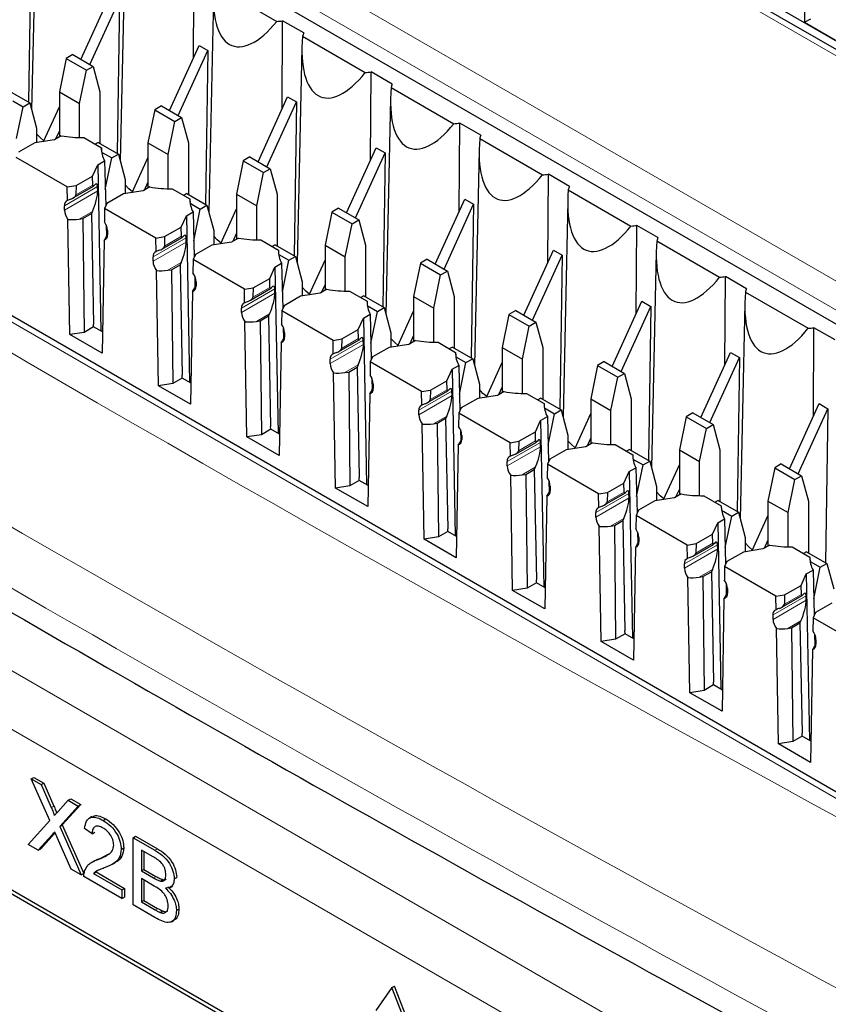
# Paper-space layout 'Blatt4' of a CAD drawing. Header units: millimetres. Extents: x 5 to 418, y 2 to 292.
# Tile 39 of 63: x 103 to 112, y 198 to 209. Entities that reach past the tile are written whole.
import ezdxf

# ---------------------------------------------------------------- set-up
doc = ezdxf.new("R2010")
doc.units = ezdxf.units.MM

psp = doc.layouts.new('Blatt4')

# ---------------------------------------------------------------- linework, layer by layer
at = {"color": 7, "linetype": 'Continuous', "lineweight": 18}
for p, q in [((114.749, 206.76), (98.768, 215.986)), ((117.028, 197.148), (91.885, 211.662)), ((102.54, 211.289), (120.5, 200.92)), ((120.359, 200.678), (102.398, 211.047)), ((104.164, 206.642), (103.794, 206.429)), ((104.166, 206.594), (103.794, 206.38)), ((104.111, 206.658), (103.921, 206.549)), ((94.356, 206.341), (112.185, 196.049)), ((104.107, 206.364), (103.959, 206.279)), ((104.27, 206.099), (104.275, 206.102)), ((105.154, 206.071), (104.784, 205.857)), ((105.156, 206.023), (104.784, 205.808)), ((105.101, 206.087), (104.911, 205.977)), ((111.902, 195.559), (94.073, 205.851)), ((105.097, 205.793), (104.949, 205.708)), ((105.26, 205.528), (105.265, 205.53)), ((106.144, 205.499), (105.774, 205.286)), ((106.091, 205.515), (105.901, 205.406)), ((106.146, 205.451), (105.774, 205.237)), ((106.087, 205.221), (105.939, 205.136)), ((106.25, 204.957), (106.255, 204.959)), ((107.134, 204.928), (106.764, 204.714)), ((107.081, 204.944), (106.891, 204.834)), ((107.136, 204.88), (106.764, 204.665)), ((107.077, 204.65), (106.929, 204.565)), ((107.24, 204.385), (107.245, 204.388)), ((108.071, 204.372), (107.881, 204.263)), ((108.124, 204.356), (107.754, 204.143)), ((108.126, 204.308), (107.754, 204.094)), ((108.067, 204.078), (107.919, 203.993)), ((108.23, 203.814), (108.235, 203.816)), ((109.114, 203.785), (108.744, 203.571)), ((109.116, 203.737), (108.744, 203.522)), ((109.061, 203.801), (108.871, 203.691)), ((109.056, 203.507), (108.909, 203.422)), ((109.22, 203.242), (109.224, 203.245)), ((110.104, 203.214), (109.734, 203)), ((110.106, 203.165), (109.734, 202.951)), ((110.051, 203.229), (109.861, 203.12)), ((110.046, 202.935), (109.899, 202.85)), ((110.21, 202.671), (110.214, 202.673)), ((111.094, 202.642), (110.724, 202.428)), ((111.041, 202.658), (110.851, 202.548)), ((111.096, 202.594), (110.724, 202.379)), ((111.036, 202.364), (110.889, 202.279)), ((111.2, 202.099), (111.204, 202.102)), ((112.084, 202.071), (111.714, 201.857)), ((112.031, 202.086), (111.841, 201.977)), ((112.085, 202.022), (111.714, 201.808)), ((112.026, 201.792), (111.879, 201.707)), ((112.19, 201.528), (112.194, 201.53)), ((103.647, 199.707), (103.676, 199.723)), ((103.656, 199.4), (103.684, 199.416)), ((104.806, 199.228), (104.834, 199.245)), ((104.788, 198.921), (104.816, 198.937)), ((104.808, 198.563), (104.836, 198.579))]:
    psp.add_line(p, q, dxfattribs=at)
at = {"color": 7, "linetype": 'Continuous', "lineweight": 25}
for p, q in [((114.849, 206.77), (98.868, 215.996)), ((115.077, 206.734), (99.488, 215.733)), ((117.13, 197.159), (91.987, 211.674)), ((101.559, 211.376), (119.379, 201.089)), ((112.067, 210.111), (112.067, 208.478)), ((103.479, 209.912), (103.427, 207.501)), ((104.469, 209.34), (104.417, 206.929)), ((103.418, 209.304), (103.392, 207.585)), ((105.236, 208.08), (105.243, 209.066)), ((105.466, 208.892), (106.167, 208.488)), ((103.978, 208.063), (104.309, 208.789)), ((105.459, 208.769), (105.407, 206.358)), ((104.077, 208.006), (104.408, 208.732)), ((104.408, 208.732), (104.382, 207.014)), ((106.226, 207.509), (106.233, 208.495)), ((106.468, 208.359), (106.233, 208.495)), ((112.067, 208.478), (112.138, 208.518)), ((112.067, 208.478), (112.463, 208.249)), ((106.456, 208.321), (107.157, 207.916)), ((104.968, 207.492), (105.299, 208.218)), ((105.299, 208.218), (105.398, 208.161)), ((103.888, 208.116), (103.813, 208.072)), ((103.888, 208.116), (104.114, 207.985)), ((105.067, 207.435), (105.398, 208.161)), ((105.398, 208.161), (105.372, 206.442)), ((106.449, 208.197), (106.397, 205.786)), ((103.813, 208.072), (103.737, 207.702)), ((103.813, 208.072), (104.039, 207.942)), ((103.964, 207.571), (104.039, 207.942)), ((104.039, 207.942), (104.114, 207.985)), ((104.114, 207.985), (104.19, 207.702)), ((107.216, 206.937), (107.223, 207.923)), ((107.458, 207.788), (107.223, 207.923)), ((103.181, 207.707), (103.407, 207.577)), ((103.737, 207.702), (103.964, 207.571)), ((103.737, 207.702), (103.737, 207.198)), ((104.19, 207.702), (104.19, 207.125)), ((107.446, 207.749), (108.147, 207.345)), ((103.219, 207.599), (103.332, 207.534)), ((103.332, 207.534), (103.407, 207.577)), ((103.407, 207.577), (103.483, 207.294)), ((103.964, 207.189), (103.964, 207.571)), ((105.958, 206.92), (106.289, 207.646)), ((106.057, 206.863), (106.388, 207.589)), ((106.289, 207.646), (106.388, 207.589)), ((106.388, 207.589), (106.362, 205.871)), ((107.439, 207.626), (107.387, 205.215)), ((103.26, 207.181), (103.332, 207.534)), ((103.561, 207.147), (103.737, 207.535)), ((104.803, 207.501), (104.727, 207.131)), ((104.878, 207.544), (104.803, 207.501)), ((104.803, 207.501), (105.029, 207.37)), ((104.878, 207.544), (105.104, 207.413)), ((104.954, 207), (105.029, 207.37)), ((105.029, 207.37), (105.104, 207.413)), ((105.104, 207.413), (105.18, 207.131)), ((108.206, 206.366), (108.213, 207.352)), ((108.448, 207.216), (108.213, 207.352)), ((103.483, 207.294), (103.483, 207.135)), ((103.699, 207.176), (103.737, 207.26)), ((103.463, 207.132), (103.279, 207.026)), ((103.683, 207.166), (103.463, 207.132)), ((103.758, 207.21), (103.683, 207.166)), ((104.01, 207.189), (104.207, 207.076)), ((104.171, 207.136), (104.137, 207.116)), ((104.171, 207.136), (104.397, 207.005)), ((104.727, 207.131), (104.954, 207)), ((104.727, 207.131), (104.727, 206.626)), ((105.18, 207.131), (105.18, 206.553)), ((108.436, 207.178), (109.137, 206.773)), ((104.207, 207.076), (104.207, 207.04)), ((104.209, 207.027), (104.322, 206.962)), ((104.322, 206.962), (104.397, 207.005)), ((104.397, 207.005), (104.473, 206.722)), ((104.954, 206.618), (104.954, 207)), ((106.948, 206.349), (107.279, 207.075)), ((107.047, 206.292), (107.378, 207.018)), ((107.279, 207.075), (107.378, 207.018)), ((107.378, 207.018), (107.352, 205.299)), ((108.429, 207.054), (108.377, 204.643)), ((103.826, 206.639), (103.253, 206.969)), ((104.167, 206.887), (104.242, 206.931)), ((104.242, 206.931), (104.255, 206.423)), ((104.25, 206.61), (104.322, 206.962)), ((104.551, 206.576), (104.727, 206.963)), ((105.793, 206.929), (105.717, 206.559)), ((105.868, 206.973), (105.793, 206.929)), ((105.793, 206.929), (106.019, 206.799)), ((105.868, 206.973), (106.094, 206.842)), ((104.108, 206.76), (104.167, 206.887)), ((104.167, 206.887), (104.202, 205.028)), ((105.944, 206.428), (106.019, 206.799)), ((106.019, 206.799), (106.094, 206.842)), ((106.094, 206.842), (106.17, 206.559)), ((109.196, 205.794), (109.203, 206.78)), ((109.438, 206.645), (109.203, 206.78)), ((103.924, 206.654), (104.108, 206.76)), ((104.111, 206.658), (104.108, 206.76)), ((104.473, 206.722), (104.473, 206.564)), ((104.689, 206.604), (104.727, 206.689)), ((103.826, 206.639), (103.924, 206.654)), ((103.828, 206.487), (103.826, 206.639)), ((103.892, 206.515), (104.119, 206.646)), ((103.924, 206.654), (103.921, 206.549)), ((104.166, 206.594), (104.164, 206.642)), ((104.453, 206.561), (104.269, 206.455)), ((104.673, 206.595), (104.453, 206.561)), ((104.748, 206.638), (104.673, 206.595)), ((105, 206.618), (105.196, 206.504)), ((105.161, 206.564), (105.127, 206.545)), ((105.161, 206.564), (105.387, 206.434)), ((105.717, 206.559), (105.944, 206.428)), ((105.717, 206.559), (105.717, 206.055)), ((106.17, 206.559), (106.17, 205.982)), ((109.426, 206.606), (110.126, 206.202)), ((104.269, 206.455), (104.243, 206.398)), ((105.196, 206.504), (105.197, 206.468)), ((105.199, 206.456), (105.312, 206.391)), ((107.938, 205.777), (108.269, 206.503)), ((108.269, 206.503), (108.368, 206.446)), ((109.419, 206.483), (109.367, 204.072)), ((103.794, 206.38), (103.794, 206.429)), ((104.001, 206.286), (104.096, 206.34)), ((104.107, 206.364), (104.096, 206.34)), ((104.096, 206.34), (104.119, 205.107)), ((104.243, 206.398), (104.24, 206.25)), ((104.816, 206.067), (104.243, 206.398)), ((105.157, 206.316), (105.232, 206.359)), ((105.232, 206.359), (105.245, 205.852)), ((105.24, 206.038), (105.312, 206.391)), ((105.312, 206.391), (105.387, 206.434)), ((105.387, 206.434), (105.463, 206.151)), ((105.541, 206.005), (105.717, 206.392)), ((105.944, 206.047), (105.944, 206.428)), ((106.783, 206.358), (106.707, 205.988)), ((106.858, 206.401), (106.783, 206.358)), ((106.783, 206.358), (107.009, 206.227)), ((106.858, 206.401), (107.084, 206.27)), ((108.037, 205.72), (108.368, 206.446)), ((108.368, 206.446), (108.342, 204.728)), ((103.854, 204.989), (103.832, 206.276)), ((103.959, 206.279), (104.001, 206.286)), ((104.001, 206.286), (104.015, 205.014)), ((105.098, 206.189), (105.157, 206.316)), ((105.157, 206.316), (105.192, 204.456)), ((107.009, 206.227), (107.084, 206.27)), ((107.084, 206.27), (107.16, 205.988)), ((104.26, 206.214), (104.263, 206.087)), ((104.275, 206.151), (104.275, 206.102)), ((104.914, 206.083), (105.098, 206.189)), ((105.101, 206.087), (105.098, 206.189)), ((105.463, 206.151), (105.463, 205.992)), ((106.933, 205.857), (107.009, 206.227)), ((110.186, 205.223), (110.193, 206.209)), ((110.428, 206.073), (110.193, 206.209)), ((104.237, 206.042), (104.214, 204.781)), ((104.275, 206.109), (104.27, 206.099)), ((104.816, 206.067), (104.914, 206.083)), ((104.818, 205.916), (104.816, 206.067)), ((104.882, 205.943), (105.109, 206.075)), ((104.914, 206.083), (104.911, 205.977)), ((105.156, 206.023), (105.154, 206.071)), ((105.663, 206.023), (105.443, 205.989)), ((105.738, 206.067), (105.663, 206.023)), ((105.679, 206.033), (105.717, 206.117)), ((105.99, 206.046), (106.186, 205.933)), ((110.416, 206.035), (111.116, 205.63)), ((105.443, 205.989), (105.259, 205.883)), ((106.151, 205.993), (106.116, 205.973)), ((106.151, 205.993), (106.377, 205.862)), ((106.186, 205.933), (106.187, 205.897)), ((106.707, 205.988), (106.933, 205.857)), ((106.707, 205.988), (106.707, 205.483)), ((107.16, 205.988), (107.16, 205.41)), ((108.928, 205.206), (109.259, 205.932)), ((109.259, 205.932), (109.358, 205.875)), ((110.409, 205.911), (110.357, 203.5)), ((104.784, 205.808), (104.784, 205.857)), ((105.097, 205.793), (105.086, 205.769)), ((105.233, 205.826), (105.23, 205.678)), ((105.259, 205.883), (105.233, 205.826)), ((105.806, 205.496), (105.233, 205.826)), ((106.189, 205.884), (106.302, 205.819)), ((106.23, 205.467), (106.302, 205.819)), ((106.302, 205.819), (106.377, 205.862)), ((106.377, 205.862), (106.453, 205.579)), ((106.531, 205.433), (106.707, 205.82)), ((106.933, 205.475), (106.933, 205.857)), ((107.848, 205.83), (107.773, 205.786)), ((107.848, 205.83), (108.074, 205.699)), ((109.027, 205.149), (109.358, 205.875)), ((109.358, 205.875), (109.332, 204.156)), ((104.844, 204.418), (104.822, 205.704)), ((104.949, 205.708), (104.991, 205.714)), ((104.991, 205.714), (105.086, 205.769)), ((104.991, 205.714), (105.005, 204.443)), ((105.086, 205.769), (105.109, 204.536)), ((106.088, 205.617), (106.147, 205.744)), ((106.147, 205.744), (106.222, 205.788)), ((106.147, 205.744), (106.182, 203.885)), ((106.222, 205.788), (106.235, 205.28)), ((107.773, 205.786), (107.697, 205.416)), ((107.773, 205.786), (107.999, 205.656)), ((107.999, 205.656), (108.074, 205.699)), ((108.074, 205.699), (108.15, 205.416)), ((105.25, 205.642), (105.253, 205.515)), ((105.265, 205.579), (105.265, 205.53)), ((105.904, 205.511), (106.088, 205.617)), ((106.091, 205.515), (106.088, 205.617)), ((106.453, 205.579), (106.453, 205.421)), ((107.923, 205.285), (107.999, 205.656)), ((111.176, 204.652), (111.183, 205.637)), ((111.418, 205.502), (111.183, 205.637)), ((105.227, 205.471), (105.204, 204.21)), ((105.265, 205.537), (105.26, 205.528)), ((105.806, 205.496), (105.904, 205.511)), ((105.808, 205.345), (105.806, 205.496)), ((105.872, 205.372), (106.099, 205.503)), ((105.904, 205.511), (105.901, 205.406)), ((106.146, 205.451), (106.144, 205.499)), ((106.728, 205.495), (106.653, 205.452)), ((106.669, 205.461), (106.707, 205.546)), ((106.98, 205.475), (107.176, 205.361)), ((111.406, 205.463), (112.106, 205.059)), ((106.433, 205.418), (106.249, 205.312)), ((106.653, 205.452), (106.433, 205.418)), ((107.141, 205.421), (107.106, 205.402)), ((107.141, 205.421), (107.367, 205.291)), ((107.176, 205.361), (107.177, 205.325)), ((107.697, 205.416), (107.923, 205.285)), ((107.697, 205.416), (107.697, 204.912)), ((108.15, 205.416), (108.15, 204.839)), ((109.918, 204.634), (110.249, 205.361)), ((110.249, 205.361), (110.348, 205.303)), ((105.774, 205.237), (105.774, 205.286)), ((106.223, 205.255), (106.22, 205.107)), ((106.249, 205.312), (106.223, 205.255)), ((106.796, 204.924), (106.223, 205.255)), ((107.179, 205.313), (107.292, 205.248)), ((107.22, 204.895), (107.292, 205.248)), ((107.292, 205.248), (107.367, 205.291)), ((107.367, 205.291), (107.443, 205.008)), ((107.521, 204.862), (107.697, 205.249)), ((107.923, 204.904), (107.923, 205.285)), ((108.838, 205.258), (108.763, 205.215)), ((108.838, 205.258), (109.064, 205.127)), ((110.017, 204.577), (110.348, 205.303)), ((110.348, 205.303), (110.322, 203.585)), ((111.398, 205.34), (111.347, 202.929)), ((105.834, 203.846), (105.812, 205.133)), ((105.939, 205.136), (105.981, 205.143)), ((105.981, 205.143), (106.075, 205.197)), ((105.981, 205.143), (105.995, 203.871)), ((106.087, 205.221), (106.075, 205.197)), ((106.075, 205.197), (106.099, 203.964)), ((107.078, 205.046), (107.137, 205.173)), ((107.137, 205.173), (107.212, 205.216)), ((107.137, 205.173), (107.172, 203.313)), ((107.212, 205.216), (107.224, 204.709)), ((108.763, 205.215), (108.687, 204.845)), ((108.763, 205.215), (108.989, 205.084)), ((104.12, 205.075), (104.015, 205.014)), ((104.12, 205.075), (104.119, 205.107)), ((104.219, 205.018), (104.12, 205.075)), ((106.24, 205.071), (106.243, 204.944)), ((106.894, 204.94), (107.078, 205.046)), ((107.081, 204.944), (107.078, 205.046)), ((108.913, 204.714), (108.989, 205.084)), ((108.989, 205.084), (109.064, 205.127)), ((109.064, 205.127), (109.14, 204.845)), ((112.166, 204.08), (112.172, 205.066)), ((112.408, 204.93), (112.172, 205.066)), ((104.015, 205.014), (103.854, 204.989)), ((104.214, 204.781), (103.854, 204.989)), ((106.255, 204.966), (106.25, 204.957)), ((106.255, 205.008), (106.255, 204.959)), ((106.796, 204.924), (106.894, 204.94)), ((106.798, 204.773), (106.796, 204.924)), ((106.862, 204.8), (107.089, 204.932)), ((106.894, 204.94), (106.891, 204.834)), ((107.136, 204.88), (107.134, 204.928)), ((107.443, 205.008), (107.443, 204.849)), ((107.718, 204.924), (107.643, 204.88)), ((107.659, 204.89), (107.697, 204.974)), ((106.217, 204.899), (106.194, 203.638)), ((107.423, 204.846), (107.239, 204.74)), ((107.643, 204.88), (107.423, 204.846)), ((107.97, 204.903), (108.166, 204.79)), ((108.13, 204.85), (108.096, 204.83)), ((108.13, 204.85), (108.357, 204.719)), ((108.687, 204.845), (108.913, 204.714)), ((108.687, 204.845), (108.687, 204.34)), ((109.14, 204.845), (109.14, 204.267)), ((106.764, 204.665), (106.764, 204.714)), ((107.239, 204.74), (107.213, 204.684)), ((108.166, 204.79), (108.167, 204.754)), ((108.169, 204.741), (108.282, 204.676)), ((108.282, 204.676), (108.357, 204.719)), ((108.357, 204.719), (108.433, 204.436)), ((108.913, 204.332), (108.913, 204.714)), ((110.908, 204.063), (111.239, 204.789)), ((111.007, 204.006), (111.338, 204.732)), ((111.239, 204.789), (111.338, 204.732)), ((111.338, 204.732), (111.312, 203.013)), ((106.971, 204.571), (107.065, 204.626)), ((107.077, 204.65), (107.065, 204.626)), ((107.065, 204.626), (107.089, 203.393)), ((107.213, 204.684), (107.21, 204.535)), ((107.785, 204.353), (107.213, 204.684)), ((108.068, 204.474), (108.127, 204.601)), ((108.127, 204.601), (108.202, 204.645)), ((108.127, 204.601), (108.162, 202.742)), ((108.202, 204.645), (108.214, 204.137)), ((108.21, 204.324), (108.282, 204.676)), ((108.511, 204.29), (108.687, 204.677)), ((109.753, 204.643), (109.677, 204.273)), ((109.828, 204.687), (109.753, 204.643)), ((109.753, 204.643), (109.979, 204.513)), ((109.828, 204.687), (110.054, 204.556)), ((105.11, 204.503), (105.005, 204.443)), ((105.11, 204.503), (105.109, 204.536)), ((105.209, 204.447), (105.11, 204.503)), ((106.824, 203.275), (106.802, 204.561)), ((106.929, 204.565), (106.971, 204.571)), ((106.971, 204.571), (106.985, 203.3)), ((107.23, 204.499), (107.233, 204.372)), ((107.884, 204.368), (108.068, 204.474)), ((108.071, 204.372), (108.068, 204.474)), ((109.903, 204.142), (109.979, 204.513)), ((109.979, 204.513), (110.054, 204.556)), ((110.054, 204.556), (110.13, 204.273)), ((105.005, 204.443), (104.844, 204.418)), ((105.204, 204.21), (104.844, 204.418)), ((107.245, 204.394), (107.24, 204.385)), ((107.245, 204.437), (107.245, 204.388)), ((107.785, 204.353), (107.884, 204.368)), ((107.852, 204.229), (108.079, 204.36)), ((107.884, 204.368), (107.881, 204.263)), ((108.433, 204.436), (108.433, 204.278)), ((108.649, 204.318), (108.687, 204.403)), ((107.207, 204.328), (107.184, 203.067)), ((107.788, 204.202), (107.785, 204.353)), ((108.126, 204.308), (108.124, 204.356)), ((108.413, 204.275), (108.229, 204.169)), ((108.633, 204.309), (108.413, 204.275)), ((108.708, 204.353), (108.633, 204.309)), ((108.96, 204.332), (109.156, 204.218)), ((109.12, 204.278), (109.086, 204.259)), ((109.12, 204.278), (109.347, 204.148)), ((109.677, 204.273), (109.903, 204.142)), ((109.677, 204.273), (109.677, 203.769)), ((110.13, 204.273), (110.13, 203.696)), ((107.754, 204.094), (107.754, 204.143)), ((108.229, 204.169), (108.203, 204.112)), ((109.156, 204.218), (109.157, 204.182)), ((109.159, 204.17), (109.272, 204.105)), ((109.272, 204.105), (109.347, 204.148)), ((109.347, 204.148), (109.422, 203.865)), ((109.903, 203.761), (109.903, 204.142)), ((111.898, 203.491), (112.229, 204.218)), ((111.997, 203.434), (112.328, 204.16)), ((112.229, 204.218), (112.328, 204.16)), ((112.328, 204.16), (112.302, 202.442)), ((107.961, 204), (108.055, 204.054)), ((108.067, 204.078), (108.055, 204.054)), ((108.055, 204.054), (108.079, 202.821)), ((108.203, 204.112), (108.2, 203.964)), ((108.775, 203.781), (108.203, 204.112)), ((109.058, 203.903), (109.116, 204.03)), ((109.116, 204.03), (109.192, 204.073)), ((109.116, 204.03), (109.152, 202.17)), ((109.192, 204.073), (109.204, 203.566)), ((109.2, 203.752), (109.272, 204.105)), ((109.501, 203.719), (109.677, 204.106)), ((110.743, 204.072), (110.667, 203.702)), ((110.817, 204.115), (110.743, 204.072)), ((110.743, 204.072), (110.969, 203.941)), ((110.817, 204.115), (111.044, 203.984)), ((106.1, 203.932), (105.995, 203.871)), ((106.1, 203.932), (106.099, 203.964)), ((106.199, 203.875), (106.1, 203.932)), ((107.814, 202.703), (107.792, 203.99)), ((107.919, 203.993), (107.961, 204)), ((107.961, 204), (107.975, 202.728)), ((108.22, 203.928), (108.223, 203.801)), ((110.893, 203.571), (110.969, 203.941)), ((110.969, 203.941), (111.044, 203.984)), ((111.044, 203.984), (111.12, 203.702)), ((105.995, 203.871), (105.834, 203.846)), ((106.194, 203.638), (105.834, 203.846)), ((108.235, 203.823), (108.23, 203.814)), ((108.235, 203.865), (108.235, 203.816)), ((108.874, 203.797), (109.058, 203.903)), ((109.061, 203.801), (109.058, 203.903)), ((109.422, 203.865), (109.422, 203.706)), ((109.639, 203.747), (109.677, 203.831)), ((108.196, 203.756), (108.174, 202.495)), ((108.775, 203.781), (108.874, 203.797)), ((108.778, 203.63), (108.775, 203.781)), ((108.842, 203.657), (109.069, 203.789)), ((108.874, 203.797), (108.871, 203.691)), ((109.116, 203.737), (109.114, 203.785)), ((109.403, 203.703), (109.219, 203.597)), ((109.623, 203.737), (109.403, 203.703)), ((109.698, 203.781), (109.623, 203.737)), ((109.95, 203.76), (110.146, 203.647)), ((110.11, 203.707), (110.076, 203.687)), ((110.11, 203.707), (110.337, 203.576)), ((110.667, 203.702), (110.893, 203.571)), ((110.667, 203.702), (110.667, 203.197)), ((111.12, 203.702), (111.12, 203.124)), ((109.219, 203.597), (109.193, 203.541)), ((110.146, 203.647), (110.147, 203.611)), ((110.149, 203.598), (110.262, 203.533)), ((108.744, 203.522), (108.744, 203.571)), ((108.951, 203.428), (109.045, 203.483)), ((109.056, 203.507), (109.045, 203.483)), ((109.045, 203.483), (109.069, 202.25)), ((109.193, 203.541), (109.19, 203.392)), ((109.765, 203.21), (109.193, 203.541)), ((110.106, 203.458), (110.182, 203.502)), ((110.182, 203.502), (110.194, 202.994)), ((110.19, 203.181), (110.262, 203.533)), ((110.262, 203.533), (110.337, 203.576)), ((110.337, 203.576), (110.412, 203.293)), ((110.491, 203.147), (110.667, 203.534)), ((110.893, 203.189), (110.893, 203.571)), ((111.733, 203.5), (111.657, 203.13)), ((111.807, 203.544), (111.733, 203.5)), ((111.733, 203.5), (111.959, 203.37)), ((111.807, 203.544), (112.034, 203.413)), ((107.09, 203.36), (107.089, 203.393)), ((108.804, 202.132), (108.782, 203.418)), ((108.909, 203.422), (108.951, 203.428)), ((108.951, 203.428), (108.965, 202.157)), ((110.047, 203.331), (110.106, 203.458)), ((110.106, 203.458), (110.142, 201.599)), ((111.883, 203), (111.959, 203.37)), ((111.959, 203.37), (112.034, 203.413)), ((112.034, 203.413), (112.109, 203.13)), ((106.985, 203.3), (106.824, 203.275)), ((107.184, 203.067), (106.824, 203.275)), ((107.09, 203.36), (106.985, 203.3)), ((107.188, 203.304), (107.09, 203.36)), ((109.209, 203.356), (109.213, 203.229)), ((109.224, 203.294), (109.224, 203.245)), ((109.864, 203.225), (110.047, 203.331)), ((110.051, 203.229), (110.047, 203.331)), ((110.412, 203.293), (110.412, 203.135)), ((110.629, 203.175), (110.667, 203.26)), ((109.186, 203.185), (109.164, 201.924)), ((109.224, 203.251), (109.22, 203.242)), ((109.765, 203.21), (109.864, 203.225)), ((109.768, 203.059), (109.765, 203.21)), ((109.832, 203.086), (110.059, 203.217)), ((109.864, 203.225), (109.861, 203.12)), ((110.106, 203.165), (110.104, 203.214)), ((110.613, 203.166), (110.393, 203.132)), ((110.688, 203.21), (110.613, 203.166)), ((110.94, 203.189), (111.136, 203.075)), ((110.393, 203.132), (110.209, 203.026)), ((111.1, 203.135), (111.066, 203.116)), ((111.1, 203.135), (111.327, 203.005)), ((111.136, 203.075), (111.137, 203.039)), ((111.657, 203.13), (111.883, 203)), ((111.657, 203.13), (111.657, 202.626)), ((112.109, 203.13), (112.109, 202.553)), ((110.13, 194.786), (95.846, 203.032)), ((109.734, 202.951), (109.734, 203)), ((110.046, 202.935), (110.035, 202.911)), ((110.183, 202.969), (110.18, 202.821)), ((110.209, 203.026), (110.183, 202.969)), ((110.755, 202.638), (110.183, 202.969)), ((111.096, 202.887), (111.172, 202.93)), ((111.139, 203.027), (111.252, 202.962)), ((111.172, 202.93), (111.184, 202.423)), ((111.18, 202.609), (111.252, 202.962)), ((111.252, 202.962), (111.327, 203.005)), ((111.327, 203.005), (111.402, 202.722)), ((111.481, 202.576), (111.657, 202.963)), ((111.883, 202.618), (111.883, 203)), ((110.089, 194.763), (95.947, 202.927)), ((108.08, 202.789), (108.079, 202.821)), ((109.794, 201.56), (109.772, 202.847)), ((109.899, 202.85), (109.941, 202.857)), ((109.941, 202.857), (110.035, 202.911)), ((109.941, 202.857), (109.955, 201.585)), ((110.035, 202.911), (110.059, 201.678)), ((111.037, 202.76), (111.096, 202.887)), ((111.096, 202.887), (111.132, 201.027)), ((107.975, 202.728), (107.814, 202.703)), ((108.08, 202.789), (107.975, 202.728)), ((108.178, 202.732), (108.08, 202.789)), ((110.199, 202.785), (110.203, 202.658)), ((110.214, 202.722), (110.214, 202.673)), ((110.854, 202.654), (111.037, 202.76)), ((111.041, 202.658), (111.037, 202.76)), ((111.402, 202.722), (111.402, 202.563)), ((108.174, 202.495), (107.814, 202.703)), ((110.176, 202.613), (110.154, 201.352)), ((110.214, 202.68), (110.21, 202.671)), ((110.755, 202.638), (110.854, 202.654)), ((110.758, 202.487), (110.755, 202.638)), ((110.822, 202.514), (111.049, 202.646)), ((110.854, 202.654), (110.851, 202.548)), ((111.096, 202.594), (111.094, 202.642)), ((111.678, 202.638), (111.602, 202.594)), ((111.618, 202.604), (111.657, 202.688)), ((111.929, 202.617), (112.126, 202.504)), ((111.383, 202.56), (111.199, 202.454)), ((111.602, 202.594), (111.383, 202.56)), ((112.09, 202.564), (112.056, 202.544)), ((112.09, 202.564), (112.317, 202.433)), ((112.126, 202.504), (112.127, 202.468)), ((110.724, 202.379), (110.724, 202.428)), ((111.173, 202.398), (111.17, 202.249)), ((111.199, 202.454), (111.173, 202.398)), ((111.745, 202.067), (111.173, 202.398)), ((112.129, 202.455), (112.242, 202.39)), ((112.17, 202.038), (112.242, 202.39)), ((112.242, 202.39), (112.317, 202.433)), ((112.317, 202.433), (112.392, 202.15)), ((110.784, 200.989), (110.762, 202.275)), ((110.889, 202.279), (110.931, 202.285)), ((110.931, 202.285), (111.025, 202.34)), ((110.931, 202.285), (110.944, 201.014)), ((111.036, 202.364), (111.025, 202.34)), ((111.025, 202.34), (111.049, 201.107)), ((112.027, 202.188), (112.086, 202.315)), ((112.086, 202.315), (112.162, 202.359)), ((112.086, 202.315), (112.122, 200.456)), ((112.162, 202.359), (112.174, 201.851)), ((109.07, 202.217), (108.965, 202.157)), ((109.07, 202.217), (109.069, 202.25)), ((109.168, 202.161), (109.07, 202.217)), ((111.189, 202.213), (111.192, 202.086)), ((111.844, 202.082), (112.027, 202.188)), ((112.031, 202.086), (112.027, 202.188)), ((108.965, 202.157), (108.804, 202.132)), ((109.164, 201.924), (108.804, 202.132)), ((111.204, 202.108), (111.2, 202.099)), ((111.204, 202.151), (111.204, 202.102)), ((111.745, 202.067), (111.844, 202.082)), ((111.748, 201.916), (111.745, 202.067)), ((111.812, 201.943), (112.039, 202.074)), ((111.844, 202.082), (111.841, 201.977)), ((112.085, 202.022), (112.084, 202.071)), ((111.166, 202.042), (111.144, 200.781)), ((112.372, 201.989), (112.189, 201.883)), ((111.714, 201.808), (111.714, 201.857)), ((112.189, 201.883), (112.163, 201.826)), ((111.92, 201.714), (112.015, 201.768)), ((112.026, 201.792), (112.015, 201.768)), ((112.015, 201.768), (112.039, 200.535)), ((112.163, 201.826), (112.16, 201.678)), ((112.735, 201.495), (112.163, 201.826)), ((110.06, 201.646), (109.955, 201.585)), ((110.06, 201.646), (110.059, 201.678)), ((110.158, 201.589), (110.06, 201.646)), ((111.774, 200.417), (111.752, 201.704)), ((111.879, 201.707), (111.92, 201.714)), ((111.92, 201.714), (111.934, 200.442)), ((112.179, 201.642), (112.182, 201.515)), ((109.955, 201.585), (109.794, 201.56)), ((110.154, 201.352), (109.794, 201.56)), ((112.194, 201.537), (112.19, 201.528)), ((112.194, 201.579), (112.194, 201.53)), ((112.156, 201.47), (112.134, 200.209)), ((111.05, 201.075), (110.944, 201.014)), ((111.05, 201.075), (111.049, 201.107)), ((111.148, 201.018), (111.05, 201.075)), ((110.944, 201.014), (110.784, 200.989)), ((111.144, 200.781), (110.784, 200.989)), ((112.04, 200.503), (112.039, 200.535)), ((111.934, 200.442), (111.774, 200.417)), ((112.134, 200.209), (111.774, 200.417)), ((112.04, 200.503), (111.934, 200.442)), ((112.138, 200.446), (112.04, 200.503)), ((103.423, 200.026), (103.452, 200.043)), ((103.63, 199.56), (103.423, 200.026)), ((103.423, 200.026), (103.534, 199.963)), ((103.452, 200.043), (103.562, 199.979)), ((103.534, 199.963), (103.562, 199.979)), ((103.534, 199.963), (103.647, 199.707)), ((103.562, 199.979), (103.676, 199.723)), ((103.724, 199.663), (103.837, 199.788)), ((103.977, 199.739), (103.77, 199.511)), ((103.837, 199.788), (103.865, 199.804)), ((103.837, 199.788), (103.949, 199.723)), ((103.865, 199.804), (103.977, 199.739)), ((103.949, 199.723), (103.977, 199.739)), ((103.949, 199.723), (103.742, 199.494)), ((103.39, 199.294), (103.63, 199.56)), ((104.102, 199.604), (104.071, 199.585)), ((104.228, 199.562), (104.257, 199.578)), ((103.684, 199.416), (103.53, 199.246)), ((103.691, 199.423), (103.684, 199.416)), ((103.742, 199.494), (103.77, 199.511)), ((103.742, 199.494), (103.982, 198.953)), ((103.77, 199.511), (104.01, 198.969)), ((104.103, 199.412), (104.02, 199.47)), ((104.103, 199.412), (104.132, 199.429)), ((103.656, 199.4), (103.502, 199.23)), ((103.871, 199.017), (103.713, 199.373)), ((104.562, 199.369), (104.59, 199.385)), ((104.562, 198.618), (104.562, 199.369)), ((104.562, 199.369), (104.806, 199.228)), ((104.59, 199.385), (104.834, 199.245)), ((103.502, 199.23), (103.39, 199.294)), ((103.502, 199.23), (103.53, 199.246)), ((104.429, 199.239), (104.457, 199.255)), ((104.778, 199.158), (104.654, 199.229)), ((104.654, 199.229), (104.654, 198.998)), ((104.682, 199.213), (104.682, 199.015)), ((104.129, 199.111), (104.098, 199.093)), ((104.17, 199.125), (104.199, 199.141)), ((104.199, 199.141), (104.292, 199.188)), ((104.333, 199.074), (104.365, 199.093)), ((103.982, 198.953), (103.871, 199.017)), ((103.982, 198.953), (104.01, 198.969)), ((104.119, 198.97), (104.147, 198.986)), ((104.119, 198.97), (104.437, 198.786)), ((104.165, 199.002), (104.147, 198.986)), ((104.147, 198.986), (104.465, 198.803)), ((104.654, 198.998), (104.682, 199.015)), ((104.654, 198.998), (104.788, 198.921)), ((104.682, 199.015), (104.816, 198.937)), ((104.437, 198.69), (104.012, 198.936)), ((104.797, 198.829), (104.654, 198.912)), ((104.654, 198.912), (104.654, 198.652)), ((104.682, 198.895), (104.682, 198.668)), ((104.866, 198.885), (104.894, 198.901)), ((105.021, 198.91), (105.049, 198.926)), ((104.437, 198.786), (104.465, 198.803)), ((104.437, 198.786), (104.437, 198.69)), ((104.465, 198.803), (104.465, 198.706)), ((104.974, 198.814), (105.006, 198.832)), ((104.437, 198.69), (104.465, 198.706)), ((104.654, 198.652), (104.682, 198.668)), ((104.654, 198.652), (104.808, 198.563)), ((104.682, 198.668), (104.836, 198.579)), ((104.806, 198.477), (104.562, 198.618)), ((104.863, 198.534), (104.892, 198.551)), ((105.046, 198.554), (105.074, 198.57)), ((104.99, 198.43), (105.022, 198.448)), ((107.455, 197.695), (107.275, 197.439)), ((107.455, 197.695), (107.483, 197.711)), ((107.634, 197.232), (107.455, 197.695)), ((107.663, 197.248), (107.483, 197.711))]:
    psp.add_line(p, q, dxfattribs=at)
at = {"color": 7, "linetype": 'Continuous', "lineweight": 25, "flags": 128}
for points in [[(103.564, 207.154), (103.522, 207.189), (103.483, 207.233)], [(104.554, 206.582), (104.512, 206.618), (104.473, 206.662)], [(105.544, 206.011), (105.502, 206.046), (105.463, 206.09)], [(106.534, 205.439), (106.492, 205.475), (106.453, 205.519)], [(107.524, 204.868), (107.482, 204.903), (107.443, 204.947)], [(108.514, 204.296), (108.472, 204.332), (108.433, 204.376)], [(109.504, 203.725), (109.462, 203.76), (109.422, 203.804)], [(110.494, 203.153), (110.452, 203.189), (110.412, 203.233)], [(111.484, 202.582), (111.442, 202.618), (111.402, 202.661)]]:
    psp.add_lwpolyline(points, dxfattribs=at)
at = {"color": 7, "linetype": 'Continuous', "lineweight": 25}
for centre, radius, start, end in [((106.087, 209.529), 1.045, 274.3461, 277.9939), ((106.68, 208.269), 0.23, 157.0218, 167.0334), ((107.077, 208.958), 1.045, 274.3461, 277.9939), ((107.67, 207.698), 0.23, 157.0218, 167.0334), ((108.067, 208.387), 1.045, 274.3461, 277.9939), ((103.991, 208.499), 1.31, 259.7801, 270.8315), ((108.66, 207.126), 0.23, 157.0218, 167.0334), ((104.484, 207.067), 0.278, 178.227, 209.4562), ((109.057, 207.815), 1.045, 274.3461, 277.9939), ((104.981, 207.928), 1.31, 259.7801, 270.8315), ((109.65, 206.555), 0.23, 157.0218, 167.0334), ((103.849, 206.436), 0.0554, 111.6771, 187.7692), ((105.474, 206.496), 0.278, 178.227, 209.4562), ((103.976, 206.388), 0.182, 182.5078, 217.7954), ((104.095, 206.143), 0.18, 2.3789, 36.0727), ((110.047, 207.244), 1.045, 274.3461, 277.9939), ((104.221, 206.094), 0.054, 286.5351, 8.4901), ((105.971, 207.356), 1.31, 259.7801, 270.8315), ((110.64, 205.983), 0.23, 157.0218, 167.0334), ((104.839, 205.865), 0.0554, 111.6771, 187.7692), ((106.464, 205.924), 0.278, 178.227, 209.4562), ((104.966, 205.816), 0.182, 182.5078, 217.7954), ((105.085, 205.572), 0.18, 2.3789, 36.0727), ((111.037, 206.672), 1.045, 274.3461, 277.9939), ((105.211, 205.523), 0.054, 286.5351, 8.4901), ((106.961, 206.785), 1.31, 259.7801, 270.8315), ((111.63, 205.412), 0.23, 157.0218, 167.0334), ((107.454, 205.353), 0.278, 178.227, 209.4562), ((105.829, 205.293), 0.0554, 111.6771, 187.7692), ((105.956, 205.245), 0.182, 182.5078, 217.7954), ((106.075, 205.001), 0.18, 2.3789, 36.0727), ((112.027, 206.101), 1.045, 274.3461, 277.9939), ((106.201, 204.951), 0.054, 286.5351, 8.4901), ((107.951, 206.213), 1.31, 259.7801, 270.8315), ((106.819, 204.722), 0.0554, 111.6771, 187.7692), ((108.444, 204.781), 0.278, 178.227, 209.4562), ((106.946, 204.673), 0.182, 182.5078, 217.7954), ((107.065, 204.429), 0.18, 2.3789, 36.0727), ((107.191, 204.38), 0.054, 286.5351, 8.4901), ((108.941, 205.642), 1.31, 259.7801, 270.8315), ((107.809, 204.15), 0.0554, 111.6771, 187.7692), ((109.434, 204.21), 0.278, 178.227, 209.4562), ((107.936, 204.102), 0.182, 182.5078, 217.7954), ((108.054, 203.858), 0.18, 2.3789, 36.0727), ((108.181, 203.808), 0.054, 286.5351, 8.4901), ((109.931, 205.07), 1.31, 259.7801, 270.8315), ((108.798, 203.579), 0.0554, 111.6771, 187.7692), ((110.424, 203.638), 0.278, 178.227, 209.4562), ((108.926, 203.53), 0.182, 182.5078, 217.7954), ((109.044, 203.286), 0.18, 2.3789, 36.0727), ((109.171, 203.237), 0.054, 286.5351, 8.4901), ((110.921, 204.499), 1.31, 259.7801, 270.8315), ((109.788, 203.007), 0.0554, 111.6771, 187.7692), ((111.414, 203.067), 0.278, 178.227, 209.4562), ((109.916, 202.959), 0.182, 182.5078, 217.7954), ((110.034, 202.715), 0.18, 2.3789, 36.0727), ((110.161, 202.665), 0.054, 286.5351, 8.4901), ((111.91, 203.927), 1.31, 259.7801, 270.8315), ((112.404, 202.495), 0.278, 178.227, 209.4562), ((110.778, 202.436), 0.0554, 111.6771, 187.7692), ((110.906, 202.387), 0.182, 182.5078, 217.7954), ((111.024, 202.143), 0.18, 2.3789, 36.0727), ((111.151, 202.094), 0.054, 286.5351, 8.4901), ((111.768, 201.864), 0.0554, 111.6771, 187.7692), ((111.896, 201.816), 0.182, 182.5078, 217.7954), ((112.014, 201.572), 0.18, 2.3789, 36.0727), ((112.141, 201.522), 0.054, 286.5351, 8.4901)]:
    psp.add_arc(centre, radius, start, end, dxfattribs=at)
at = {"color": 7, "linetype": 'Continuous', "lineweight": 18}
for centre, major_axis, ratio, start_param, end_param in [((372.028, 363.284), (379.985, 5.827), 0.587244, 3.834585, 4.001386), ((372.028, 351.797), (379.987, -5.634), 0.567146, 3.873355, 3.997444), ((372.013, 364.255), (378.785, 5.828), 0.587275, 3.871004, 3.964908)]:
    psp.add_ellipse(centre, major_axis=major_axis, ratio=ratio, start_param=start_param, end_param=end_param, dxfattribs=at)
at = {"color": 7, "linetype": 'Continuous', "lineweight": 25}
for centre, major_axis, ratio, start_param, end_param in [((106.072, 209.349), (0.399, 1.134), 0.410555, 2.12407, 4.005778), ((107.062, 208.777), (0.399, 1.134), 0.410555, 2.12407, 4.005778), ((108.052, 208.206), (0.399, 1.134), 0.410555, 2.12407, 4.005778), ((109.042, 207.634), (0.399, 1.134), 0.410555, 2.12407, 4.005778), ((104.102, 206.509), (0.051, 0.164), 0.214878, 5.726301, 6.846733), ((104.104, 206.46), (0.051, 0.164), 0.214878, 4.155505, 5.726301), ((104.137, 206.714), (0.0213, 0.0685), 0.214878, 2.584709, 3.70514), ((110.032, 207.063), (0.399, 1.134), 0.410555, 2.12407, 4.005778), ((103.964, 206.429), (0.231, 0.045), 0.415057, 1.927727, 2.114113), ((103.825, 206.534), (0.0963, 0.0188), 0.415057, 5.06932, 6.189751), ((103.962, 206.379), (0.231, 0.045), 0.415057, 4.034806, 4.618955), ((104.273, 206.199), (0.054, 0.167), 0.189303, 3.548819, 4.132968), ((105.094, 205.889), (0.051, 0.164), 0.214878, 4.155505, 5.726301), ((105.127, 206.142), (0.0213, 0.0685), 0.214878, 2.584709, 3.70514), ((105.092, 205.937), (0.051, 0.164), 0.214878, 5.726301, 6.846733), ((111.022, 206.491), (0.399, 1.134), 0.410555, 2.12407, 4.005778), ((104.954, 205.857), (0.231, 0.045), 0.415057, 1.927727, 2.114113), ((104.815, 205.962), (0.0963, 0.0188), 0.415057, 5.06932, 6.189751), ((104.952, 205.807), (0.231, 0.045), 0.415057, 4.034806, 4.618955), ((105.263, 205.628), (0.054, 0.167), 0.189303, 3.548819, 4.132968), ((106.117, 205.571), (0.0213, 0.0685), 0.214878, 2.584709, 3.70514), ((106.082, 205.366), (0.051, 0.164), 0.214878, 5.726301, 6.846733), ((112.012, 205.92), (0.399, 1.134), 0.410555, 2.12407, 4.005778), ((105.944, 205.286), (0.231, 0.045), 0.415057, 1.927727, 2.114113), ((105.804, 205.391), (0.0963, 0.0188), 0.415057, 5.06932, 6.189751), ((106.084, 205.318), (0.051, 0.164), 0.214878, 4.155505, 5.726301), ((105.942, 205.236), (0.231, 0.045), 0.415057, 4.034806, 4.618955), ((106.253, 205.056), (0.054, 0.167), 0.189303, 3.548819, 4.132968), ((107.107, 204.999), (0.0213, 0.0685), 0.214878, 2.584709, 3.70514), ((107.072, 204.794), (0.051, 0.164), 0.214878, 5.726301, 6.846733), ((106.794, 204.819), (0.0963, 0.0188), 0.415057, 5.06932, 6.189751), ((107.074, 204.746), (0.051, 0.164), 0.214878, 4.155505, 5.726301), ((106.934, 204.714), (0.231, 0.045), 0.415057, 1.927727, 2.114113), ((106.932, 204.664), (0.231, 0.045), 0.415057, 4.034806, 4.618955), ((107.243, 204.485), (0.054, 0.167), 0.189303, 3.548819, 4.132968), ((108.097, 204.428), (0.0213, 0.0685), 0.214878, 2.584709, 3.70514), ((108.062, 204.223), (0.051, 0.164), 0.214878, 5.726301, 6.846733), ((107.784, 204.248), (0.0963, 0.0188), 0.415057, 5.06932, 6.189751), ((108.064, 204.175), (0.051, 0.164), 0.214878, 4.155505, 5.726301), ((107.924, 204.143), (0.231, 0.045), 0.415057, 1.927727, 2.114113), ((107.922, 204.093), (0.231, 0.045), 0.415057, 4.034806, 4.618955), ((108.233, 203.913), (0.054, 0.167), 0.189303, 3.548819, 4.132968), ((109.052, 203.651), (0.051, 0.164), 0.214878, 5.726301, 6.846733), ((109.054, 203.603), (0.051, 0.164), 0.214878, 4.155505, 5.726301), ((109.087, 203.857), (0.0213, 0.0685), 0.214878, 2.584709, 3.70514), ((108.914, 203.571), (0.231, 0.045), 0.415057, 1.927727, 2.114113), ((108.774, 203.676), (0.0963, 0.0188), 0.415057, 5.06932, 6.189751), ((108.912, 203.521), (0.231, 0.045), 0.415057, 4.034806, 4.618955), ((109.223, 203.342), (0.054, 0.167), 0.189303, 3.548819, 4.132968), ((110.043, 203.032), (0.051, 0.164), 0.214878, 4.155505, 5.726301), ((110.077, 203.285), (0.0213, 0.0685), 0.214878, 2.584709, 3.70514), ((110.042, 203.08), (0.051, 0.164), 0.214878, 5.726301, 6.846733), ((109.903, 203), (0.231, 0.045), 0.415057, 1.927727, 2.114113), ((109.764, 203.105), (0.0963, 0.0188), 0.415057, 5.06932, 6.189751), ((109.902, 202.95), (0.231, 0.045), 0.415057, 4.034806, 4.618955), ((110.213, 202.77), (0.054, 0.167), 0.189303, 3.548819, 4.132968), ((111.066, 202.714), (0.0213, 0.0685), 0.214878, 2.584709, 3.70514), ((111.032, 202.508), (0.051, 0.164), 0.214878, 5.726301, 6.846733), ((110.893, 202.428), (0.231, 0.045), 0.415057, 1.927727, 2.114113), ((110.754, 202.533), (0.0963, 0.0188), 0.415057, 5.06932, 6.189751), ((111.033, 202.46), (0.051, 0.164), 0.214878, 4.155505, 5.726301), ((110.892, 202.378), (0.231, 0.045), 0.415057, 4.034806, 4.618955), ((111.203, 202.199), (0.054, 0.167), 0.189303, 3.548819, 4.132968), ((112.056, 202.142), (0.0213, 0.0685), 0.214878, 2.584709, 3.70514), ((112.022, 201.937), (0.051, 0.164), 0.214878, 5.726301, 6.846733), ((111.744, 201.962), (0.0963, 0.0188), 0.415057, 5.06932, 6.189751), ((112.023, 201.889), (0.051, 0.164), 0.214878, 4.155505, 5.726301), ((111.883, 201.857), (0.231, 0.045), 0.415057, 1.927727, 2.114113), ((111.882, 201.807), (0.231, 0.045), 0.415057, 4.034806, 4.618955), ((112.193, 201.627), (0.054, 0.167), 0.189303, 3.548819, 4.132968)]:
    psp.add_ellipse(centre, major_axis=major_axis, ratio=ratio, start_param=start_param, end_param=end_param, dxfattribs=at)
for points, knots in [([(87.346, 211.626), (88.154, 211.101), (90.498, 209.581), (94.449, 207.101), (99.228, 204.201), (104.1, 201.351), (109.059, 198.552), (114.107, 195.803), (117.995, 193.759), (120.198, 192.63), (120.671, 192.388)], [0, 0, 0, 0, 0.0774167, 0.2244859, 0.3715556, 0.5186246, 0.6656928, 0.8127599, 0.959826, 1, 1, 1, 1]), ([(103.647, 199.707), (103.655, 199.69), (103.665, 199.666), (103.677, 199.636), (103.68, 199.622), (103.681, 199.616)], [0, 0, 0, 0, 0.561277, 0.781763, 1, 1, 1, 1]), ([(103.676, 199.723), (103.683, 199.706), (103.693, 199.683), (103.704, 199.656), (103.706, 199.647), (103.707, 199.644)], [0, 0, 0, 0, 0.646868, 0.900977, 1, 1, 1, 1]), ([(103.681, 199.616), (103.689, 199.625), (103.703, 199.64), (103.717, 199.656), (103.724, 199.663)], [0, 0, 0, 0, 0.56, 1, 1, 1, 1]), ([(104.02, 199.47), (104.025, 199.501), (104.034, 199.562), (104.09, 199.603), (104.16, 199.597), (104.206, 199.573), (104.228, 199.562)], [0, 0, 0, 0, 0.280235, 0.558893, 0.779132, 1, 1, 1, 1]), ([(104.106, 199.598), (104.113, 199.603), (104.133, 199.622), (104.189, 199.612), (104.234, 199.589), (104.257, 199.578)], [0, 0, 0, 0, 0.185653, 0.592247, 1, 1, 1, 1]), ([(104.228, 199.562), (104.257, 199.543), (104.313, 199.506), (104.381, 199.415), (104.423, 199.319), (104.427, 199.266), (104.429, 199.239)], [0, 0, 0, 0, 0.280482, 0.559644, 0.779749, 1, 1, 1, 1]), ([(104.257, 199.578), (104.285, 199.559), (104.342, 199.522), (104.409, 199.431), (104.451, 199.336), (104.455, 199.282), (104.457, 199.255)], [0, 0, 0, 0, 0.280482, 0.559644, 0.779749, 1, 1, 1, 1]), ([(103.686, 199.433), (103.681, 199.427), (103.67, 199.416), (103.66, 199.405), (103.656, 199.4)], [0, 0, 0, 0, 0.5600016, 1, 1, 1, 1]), ([(103.713, 199.373), (103.708, 199.385), (103.699, 199.405), (103.69, 199.425), (103.686, 199.433)], [0, 0, 0, 0, 0.56, 1, 1, 1, 1]), ([(104.227, 199.476), (104.209, 199.485), (104.173, 199.503), (104.129, 199.494), (104.106, 199.459), (104.104, 199.428), (104.103, 199.412)], [0, 0, 0, 0, 0.28041, 0.559489, 0.779375, 1, 1, 1, 1]), ([(104.345, 199.286), (104.343, 199.306), (104.339, 199.347), (104.305, 199.407), (104.266, 199.451), (104.24, 199.468), (104.227, 199.476)], [0, 0, 0, 0, 0.27908, 0.558612, 0.779043, 1, 1, 1, 1]), ([(104.17, 199.125), (104.212, 199.142), (104.27, 199.166), (104.334, 199.218), (104.341, 199.263), (104.345, 199.286)], [0, 0, 0, 0, 0.561313, 0.781386, 1, 1, 1, 1]), ([(104.429, 199.239), (104.424, 199.205), (104.415, 199.139), (104.345, 199.075), (104.285, 199.05), (104.248, 199.035)], [0, 0, 0, 0, 0.278741, 0.558834, 1, 1, 1, 1]), ([(104.457, 199.255), (104.452, 199.222), (104.443, 199.156), (104.4, 199.112), (104.37, 199.098), (104.364, 199.095)], [0, 0, 0, 0, 0.43566, 0.873431, 1, 1, 1, 1]), ([(104.806, 199.228), (104.834, 199.211), (104.892, 199.175), (104.967, 199.091), (105.012, 198.993), (105.018, 198.937), (105.021, 198.91)], [0, 0, 0, 0, 0.281116, 0.560026, 0.780112, 1, 1, 1, 1]), ([(104.834, 199.245), (104.863, 199.227), (104.92, 199.192), (104.995, 199.107), (105.04, 199.009), (105.046, 198.954), (105.049, 198.926)], [0, 0, 0, 0, 0.281116, 0.560026, 0.780112, 1, 1, 1, 1]), ([(104.02, 198.997), (104.031, 199.02), (104.049, 199.058), (104.09, 199.09), (104.129, 199.11), (104.156, 199.12), (104.17, 199.125)], [0, 0, 0, 0, 0.339411, 0.559525, 0.779752, 1, 1, 1, 1]), ([(104.13, 199.111), (104.139, 199.116), (104.161, 199.128), (104.185, 199.137), (104.199, 199.141)], [0, 0, 0, 0, 0.421829, 1, 1, 1, 1]), ([(104.929, 198.953), (104.927, 198.975), (104.924, 199.007), (104.904, 199.053), (104.86, 199.114), (104.814, 199.138), (104.778, 199.158)], [0, 0, 0, 0, 0.249512, 0.375019, 0.500244, 1, 1, 1, 1]), ([(104.012, 198.936), (104.012, 198.948), (104.012, 198.971), (104.018, 198.989), (104.02, 198.997)], [0, 0, 0, 0, 0.559956, 1, 1, 1, 1]), ([(104.248, 199.035), (104.233, 199.029), (104.207, 199.019), (104.172, 199.005), (104.142, 198.992), (104.127, 198.978), (104.119, 198.97)], [0, 0, 0, 0, 0.340038, 0.560063, 0.78009, 1, 1, 1, 1]), ([(104.788, 198.921), (104.803, 198.912), (104.829, 198.897), (104.855, 198.888), (104.866, 198.885)], [0, 0, 0, 0, 0.560393, 1, 1, 1, 1]), ([(104.816, 198.937), (104.831, 198.929), (104.857, 198.914), (104.883, 198.905), (104.894, 198.901)], [0, 0, 0, 0, 0.560393, 1, 1, 1, 1]), ([(104.866, 198.885), (104.876, 198.883), (104.897, 198.881), (104.924, 198.902), (104.927, 198.934), (104.929, 198.953)], [0, 0, 0, 0, 0.280869, 0.561063, 1, 1, 1, 1]), ([(104.894, 198.901), (104.905, 198.899), (104.92, 198.896), (104.929, 198.904), (104.931, 198.906)], [0, 0, 0, 0, 0.753765, 1, 1, 1, 1]), ([(105.021, 198.91), (105.019, 198.891), (105.015, 198.855), (104.984, 198.811), (104.946, 198.807), (104.923, 198.804)], [0, 0, 0, 0, 0.280336, 0.5608, 1, 1, 1, 1]), ([(104.954, 198.608), (104.952, 198.631), (104.949, 198.665), (104.928, 198.713), (104.884, 198.778), (104.836, 198.806), (104.797, 198.829)], [0, 0, 0, 0, 0.249802, 0.375546, 0.501154, 1, 1, 1, 1]), ([(104.923, 198.804), (104.942, 198.785), (104.98, 198.748), (105.02, 198.678), (105.043, 198.61), (105.045, 198.573), (105.046, 198.554)], [0, 0, 0, 0, 0.280211, 0.55967, 0.779709, 1, 1, 1, 1]), ([(104.951, 198.821), (104.97, 198.802), (105.008, 198.764), (105.048, 198.694), (105.071, 198.627), (105.073, 198.589), (105.074, 198.57)], [0, 0, 0, 0, 0.280211, 0.55967, 0.779709, 1, 1, 1, 1]), ([(105.046, 198.554), (105.044, 198.53), (105.04, 198.483), (105.008, 198.434), (104.932, 198.41), (104.858, 198.449), (104.806, 198.477)], [0, 0, 0, 0, 0.187143, 0.374319, 0.560786, 1, 1, 1, 1]), ([(104.808, 198.563), (104.818, 198.557), (104.837, 198.546), (104.855, 198.538), (104.863, 198.534)], [0, 0, 0, 0, 0.560099, 1, 1, 1, 1]), ([(104.836, 198.579), (104.846, 198.573), (104.865, 198.562), (104.883, 198.554), (104.892, 198.551)], [0, 0, 0, 0, 0.560099, 1, 1, 1, 1]), ([(104.863, 198.534), (104.878, 198.53), (104.906, 198.522), (104.936, 198.539), (104.952, 198.57), (104.953, 198.595), (104.954, 198.608)], [0, 0, 0, 0, 0.28029, 0.559018, 0.779402, 1, 1, 1, 1]), ([(104.892, 198.551), (104.906, 198.545), (104.929, 198.538), (104.944, 198.548), (104.949, 198.552)], [0, 0, 0, 0, 0.658905, 1, 1, 1, 1]), ([(105.074, 198.57), (105.072, 198.547), (105.067, 198.501), (105.046, 198.459), (105.025, 198.453), (105.02, 198.452)], [0, 0, 0, 0, 0.444756, 0.889591, 1, 1, 1, 1])]:
    psp.add_open_spline(points, degree=3, knots=knots, dxfattribs=at)

doc.saveas('drawing.dxf')
